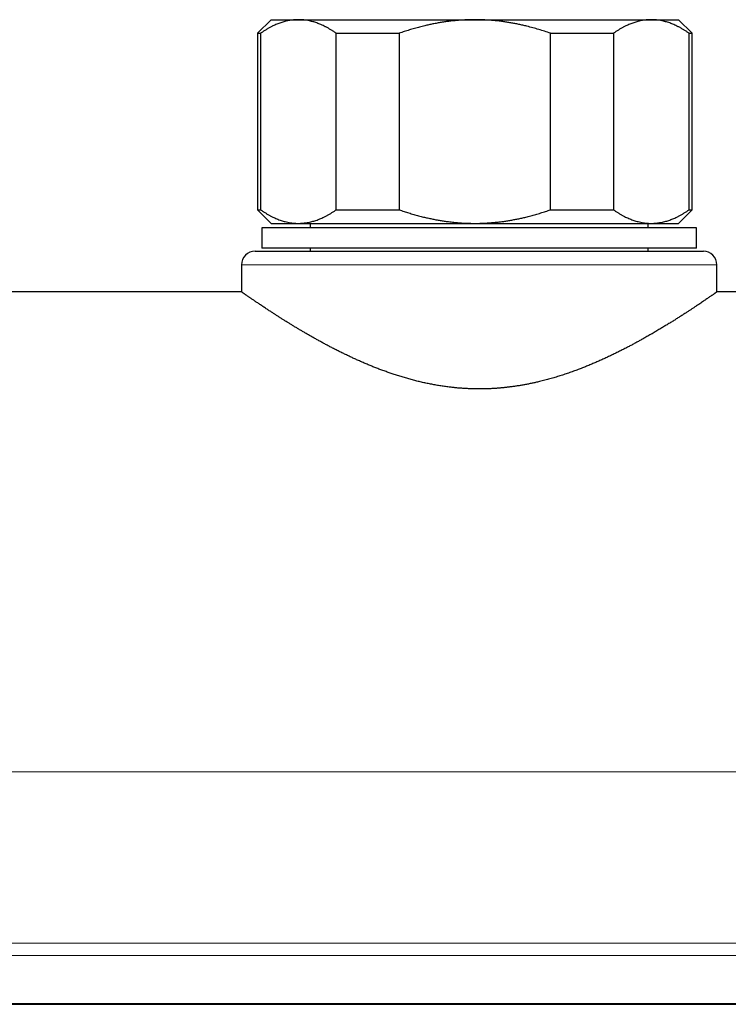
# Model space of a CAD drawing. Header units: millimetres. Extents: x 8 to 717, y 12 to 440.
# Tile 111 of 148: x 409 to 461, y 74 to 146. Entities that reach past the tile are written whole.
import ezdxf

# ---------------------------------------------------------------- set-up
doc = ezdxf.new("R2010")
doc.units = ezdxf.units.MM

msp = doc.modelspace()

# ---------------------------------------------------------------- linework, layer by layer
at = {"color": 7, "linetype": 'Continuous', "lineweight": 30}
for p, q in [((427.682, 146.317), (426.682, 145.317)), ((427.682, 146.317), (429.692, 146.317)), ((429.692, 146.317), (442.682, 146.317)), ((442.682, 146.317), (455.673, 146.317)), ((455.673, 146.317), (457.682, 146.317)), ((458.682, 145.317), (457.682, 146.317)), ((426.682, 145.317), (426.682, 132.317)), ((426.682, 145.317), (426.908, 145.317)), ((426.908, 145.317), (426.908, 132.317)), ((432.476, 145.317), (437.114, 145.317)), ((432.476, 132.317), (432.476, 145.317)), ((437.114, 145.317), (437.114, 132.317)), ((448.25, 145.317), (452.889, 145.317)), ((448.25, 132.317), (448.25, 145.317)), ((452.889, 145.317), (452.889, 132.317)), ((458.456, 132.317), (458.456, 145.317)), ((458.456, 145.317), (458.682, 145.317)), ((458.682, 132.317), (458.682, 145.317)), ((426.682, 132.317), (427.682, 131.317)), ((426.682, 132.317), (426.908, 132.317)), ((432.476, 132.317), (437.114, 132.317)), ((448.25, 132.317), (452.889, 132.317)), ((457.682, 131.317), (458.682, 132.317)), ((458.456, 132.317), (458.682, 132.317)), ((427.682, 131.317), (429.692, 131.317)), ((429.692, 131.317), (442.682, 131.317)), ((430.558, 131.317), (430.558, 130.987)), ((442.682, 131.317), (455.673, 131.317)), ((455.452, 130.987), (455.452, 131.317)), ((455.673, 131.317), (457.682, 131.317)), ((427.005, 130.987), (427.005, 129.487)), ((459.005, 130.987), (427.005, 130.987)), ((459.005, 129.487), (459.005, 130.987)), ((426.505, 129.27), (459.505, 129.27)), ((459.005, 129.487), (427.005, 129.487)), ((430.558, 129.487), (430.558, 129.27)), ((455.452, 129.27), (455.452, 129.487)), ((425.505, 128.27), (425.505, 126.269)), ((460.505, 126.27), (460.505, 128.27)), ((425.506, 126.27), (310.505, 126.27)), ((466.505, 126.27), (460.505, 126.27))]:
    msp.add_line(p, q, dxfattribs=at)
at = {"color": 252, "linetype": 'Continuous', "lineweight": 0}
for p, q in [((460.505, 128.27), (425.505, 128.27)), ((400.717, 90.925), (451.408, 90.925)), ((458.102, 90.925), (451.408, 90.925)), ((458.102, 90.925), (466.505, 90.925))]:
    msp.add_line(p, q, dxfattribs=at)
at = {"color": 252, "linetype": 'Continuous', "lineweight": 0, "flags": 128}
for points in [[(400.718, 78.306), (401.53, 78.306), (420.222, 78.306), (438.914, 78.306), (460.987, 78.306), (466.505, 78.306)], [(400.717, 77.4), (403.011, 77.4), (411.13, 77.4), (455.43, 77.4), (466.505, 77.4)], [(400.717, 73.876), (403.132, 73.876), (411.131, 73.876), (455.43, 73.876), (466.505, 73.876)]]:
    msp.add_lwpolyline(points, dxfattribs=at)
at = {"color": 7, "linetype": 'Continuous', "lineweight": 30}
for centre, start, end in [((426.505, 128.27), 90, 180), ((459.505, 128.27), 0, 90)]:
    msp.add_arc(centre, 1, start, end, dxfattribs=at)
for points, knots in [([(429.692, 146.317), (429.66, 146.317), (429.567, 146.316), (429.415, 146.308), (429.235, 146.291), (429.056, 146.265), (428.877, 146.23), (428.707, 146.19), (428.548, 146.145), (428.399, 146.097), (428.251, 146.044), (428.104, 145.986), (427.959, 145.923), (427.801, 145.849), (427.631, 145.762), (427.449, 145.662), (427.267, 145.554), (427.087, 145.44), (426.968, 145.358), (426.908, 145.317)], [0, 0, 0, 0, 0.034083, 0.097391, 0.160725, 0.224069, 0.287405, 0.350714, 0.403934, 0.457159, 0.510379, 0.562664, 0.614953, 0.667239, 0.733776, 0.800332, 0.866897, 0.933458, 1, 1, 1, 1]), ([(432.476, 145.317), (432.417, 145.357), (432.299, 145.438), (432.121, 145.551), (431.943, 145.657), (431.763, 145.757), (431.592, 145.844), (431.43, 145.921), (431.277, 145.987), (431.124, 146.047), (430.971, 146.101), (430.819, 146.15), (430.652, 146.196), (430.472, 146.238), (430.277, 146.273), (430.082, 146.298), (429.887, 146.314), (429.757, 146.316), (429.692, 146.317)], [0, 0, 0, 0, 0.0656167, 0.1312516, 0.1968903, 0.2625206, 0.3281335, 0.3831583, 0.4381873, 0.4932116, 0.5476246, 0.6020424, 0.656455, 0.7251424, 0.7938638, 0.8625954, 0.9313145, 1, 1, 1, 1]), ([(442.682, 146.317), (442.558, 146.316), (442.31, 146.314), (441.938, 146.3), (441.567, 146.277), (441.196, 146.245), (440.846, 146.206), (440.516, 146.163), (440.207, 146.115), (439.9, 146.062), (439.597, 146.004), (439.296, 145.941), (438.969, 145.866), (438.616, 145.777), (438.237, 145.674), (437.86, 145.562), (437.486, 145.444), (437.238, 145.36), (437.114, 145.317)], [0, 0, 0, 0, 0.065449, 0.130926, 0.196415, 0.261894, 0.327345, 0.382403, 0.437466, 0.492525, 0.54654, 0.60056, 0.654576, 0.723644, 0.792733, 0.861832, 0.930927, 1, 1, 1, 1]), ([(448.25, 145.317), (448.107, 145.366), (447.822, 145.463), (447.39, 145.597), (446.956, 145.722), (446.566, 145.824), (446.223, 145.906), (445.927, 145.971), (445.631, 146.031), (445.335, 146.085), (445.039, 146.134), (444.716, 146.181), (444.367, 146.224), (443.992, 146.262), (443.615, 146.29), (443.238, 146.308), (442.927, 146.316), (442.742, 146.317), (442.682, 146.317)], [0, 0, 0, 0, 0.079536, 0.159092, 0.238644, 0.318175, 0.371508, 0.424845, 0.478178, 0.530957, 0.58374, 0.636519, 0.702911, 0.769333, 0.835765, 0.902185, 0.968576, 1, 1, 1, 1]), ([(455.673, 146.317), (455.64, 146.317), (455.548, 146.316), (455.396, 146.308), (455.216, 146.291), (455.037, 146.265), (454.857, 146.23), (454.688, 146.19), (454.529, 146.145), (454.38, 146.097), (454.232, 146.044), (454.085, 145.986), (453.94, 145.923), (453.782, 145.849), (453.612, 145.762), (453.429, 145.662), (453.248, 145.554), (453.068, 145.44), (452.948, 145.358), (452.889, 145.317)], [0, 0, 0, 0, 0.034083, 0.097391, 0.160725, 0.224069, 0.287405, 0.350714, 0.403934, 0.457159, 0.510379, 0.562664, 0.614953, 0.667239, 0.733776, 0.800332, 0.866897, 0.933458, 1, 1, 1, 1]), ([(458.456, 145.317), (458.398, 145.357), (458.28, 145.438), (458.102, 145.551), (457.924, 145.657), (457.744, 145.757), (457.573, 145.844), (457.411, 145.921), (457.258, 145.987), (457.105, 146.047), (456.952, 146.101), (456.8, 146.15), (456.633, 146.196), (456.452, 146.238), (456.258, 146.273), (456.063, 146.298), (455.868, 146.314), (455.738, 146.316), (455.673, 146.317)], [0, 0, 0, 0, 0.065617, 0.131252, 0.19689, 0.262521, 0.328134, 0.383158, 0.438187, 0.493212, 0.547625, 0.602042, 0.656455, 0.725142, 0.793864, 0.862595, 0.931314, 1, 1, 1, 1]), ([(426.908, 132.317), (426.967, 132.277), (427.084, 132.196), (427.262, 132.084), (427.441, 131.977), (427.621, 131.877), (427.792, 131.79), (427.954, 131.714), (428.107, 131.648), (428.259, 131.587), (428.412, 131.533), (428.565, 131.485), (428.732, 131.438), (428.912, 131.396), (429.107, 131.361), (429.301, 131.336), (429.497, 131.32), (429.627, 131.318), (429.692, 131.317)], [0, 0, 0, 0, 0.065617, 0.131252, 0.19689, 0.262521, 0.328134, 0.383158, 0.438187, 0.493212, 0.547625, 0.602042, 0.656455, 0.725142, 0.793864, 0.862595, 0.931314, 1, 1, 1, 1]), ([(429.692, 131.317), (429.724, 131.317), (429.816, 131.318), (429.969, 131.326), (430.148, 131.344), (430.328, 131.37), (430.507, 131.404), (430.676, 131.445), (430.836, 131.49), (430.985, 131.538), (431.133, 131.591), (431.28, 131.649), (431.425, 131.712), (431.583, 131.785), (431.753, 131.872), (431.935, 131.973), (432.116, 132.08), (432.297, 132.195), (432.416, 132.276), (432.476, 132.317)], [0, 0, 0, 0, 0.034083, 0.097391, 0.160725, 0.224069, 0.287405, 0.350714, 0.403934, 0.457159, 0.510379, 0.562664, 0.614953, 0.667239, 0.733776, 0.800332, 0.866897, 0.933458, 1, 1, 1, 1]), ([(437.114, 132.317), (437.232, 132.277), (437.467, 132.196), (437.823, 132.084), (438.18, 131.977), (438.54, 131.877), (438.882, 131.79), (439.206, 131.714), (439.512, 131.648), (439.817, 131.587), (440.123, 131.533), (440.428, 131.485), (440.762, 131.438), (441.123, 131.396), (441.512, 131.361), (441.901, 131.336), (442.292, 131.32), (442.552, 131.318), (442.682, 131.317)], [0, 0, 0, 0, 0.065617, 0.131252, 0.19689, 0.262521, 0.328134, 0.383158, 0.438187, 0.493212, 0.547625, 0.602042, 0.656455, 0.725142, 0.793864, 0.862595, 0.931314, 1, 1, 1, 1]), ([(442.682, 131.317), (442.742, 131.317), (442.922, 131.318), (443.222, 131.326), (443.582, 131.343), (443.942, 131.369), (444.301, 131.403), (444.641, 131.443), (444.96, 131.488), (445.26, 131.536), (445.557, 131.589), (445.851, 131.647), (446.142, 131.71), (446.458, 131.784), (446.8, 131.871), (447.166, 131.972), (447.529, 132.08), (447.891, 132.194), (448.13, 132.276), (448.25, 132.317)], [0, 0, 0, 0, 0.031424, 0.094899, 0.158401, 0.221913, 0.285416, 0.348893, 0.402256, 0.455625, 0.508989, 0.561409, 0.613834, 0.666254, 0.732989, 0.799742, 0.866504, 0.933261, 1, 1, 1, 1]), ([(452.889, 132.317), (452.948, 132.277), (453.065, 132.196), (453.243, 132.084), (453.422, 131.977), (453.601, 131.877), (453.772, 131.79), (453.934, 131.714), (454.087, 131.648), (454.24, 131.587), (454.393, 131.533), (454.546, 131.485), (454.712, 131.438), (454.893, 131.396), (455.087, 131.361), (455.282, 131.336), (455.477, 131.32), (455.608, 131.318), (455.673, 131.317)], [0, 0, 0, 0, 0.065617, 0.131252, 0.19689, 0.262521, 0.328134, 0.383158, 0.438187, 0.493212, 0.547625, 0.602042, 0.656455, 0.725142, 0.793864, 0.862595, 0.931314, 1, 1, 1, 1]), ([(455.673, 131.317), (455.705, 131.317), (455.797, 131.318), (455.949, 131.326), (456.129, 131.344), (456.309, 131.37), (456.488, 131.404), (456.657, 131.445), (456.816, 131.49), (456.966, 131.538), (457.114, 131.591), (457.26, 131.649), (457.406, 131.712), (457.563, 131.785), (457.734, 131.872), (457.916, 131.973), (458.097, 132.08), (458.278, 132.195), (458.397, 132.276), (458.456, 132.317)], [0, 0, 0, 0, 0.034083, 0.097391, 0.160725, 0.224069, 0.287405, 0.350714, 0.403934, 0.457159, 0.510379, 0.562664, 0.614953, 0.667239, 0.733776, 0.800332, 0.866897, 0.933458, 1, 1, 1, 1]), ([(460.505, 126.27), (460.504, 126.269), (460.504, 126.269), (460.498, 126.265), (460.486, 126.256), (460.465, 126.242), (460.432, 126.219), (460.389, 126.189), (460.343, 126.157), (460.295, 126.123), (460.248, 126.091), (460.197, 126.055), (460.141, 126.017), (460.081, 125.975), (460.008, 125.925), (459.92, 125.864), (459.814, 125.791), (459.7, 125.713), (459.578, 125.63), (459.447, 125.541), (459.309, 125.448), (459.164, 125.35), (459.008, 125.246), (458.843, 125.136), (458.667, 125.02), (458.484, 124.899), (458.289, 124.772), (458.081, 124.637), (457.861, 124.496), (457.632, 124.35), (457.396, 124.201), (457.152, 124.049), (456.901, 123.894), (456.642, 123.735), (456.372, 123.573), (456.092, 123.406), (455.801, 123.235), (455.503, 123.062), (455.222, 122.903), (454.961, 122.756), (454.721, 122.624), (454.478, 122.491), (454.23, 122.359), (453.978, 122.226), (453.723, 122.093), (453.464, 121.961), (453.201, 121.829), (452.934, 121.698), (452.664, 121.568), (452.389, 121.439), (452.107, 121.309), (451.817, 121.179), (451.519, 121.049), (451.216, 120.921), (450.91, 120.794), (450.599, 120.671), (450.274, 120.546), (449.934, 120.42), (449.579, 120.294), (449.22, 120.173), (448.856, 120.056), (448.487, 119.945), (448.115, 119.839), (447.738, 119.739), (447.396, 119.655), (447.091, 119.584), (446.823, 119.526), (446.553, 119.472), (446.281, 119.421), (446.007, 119.373), (445.736, 119.33), (445.468, 119.292), (445.203, 119.258), (444.937, 119.227), (444.669, 119.2), (444.401, 119.177), (444.132, 119.158), (443.862, 119.143), (443.593, 119.132), (443.323, 119.126), (443.053, 119.123), (442.782, 119.124), (442.506, 119.13), (442.224, 119.14), (441.936, 119.155), (441.649, 119.174), (441.362, 119.198), (441.075, 119.227), (440.769, 119.262), (440.444, 119.305), (440.1, 119.357), (439.758, 119.415), (439.418, 119.479), (439.081, 119.548), (438.747, 119.623), (438.415, 119.703), (438.082, 119.789), (437.747, 119.881), (437.411, 119.978), (437.079, 120.08), (436.756, 120.184), (436.444, 120.29), (436.142, 120.396), (435.842, 120.506), (435.546, 120.618), (435.253, 120.733), (434.963, 120.85), (434.677, 120.969), (434.395, 121.09), (434.117, 121.213), (433.841, 121.337), (433.569, 121.463), (433.296, 121.592), (433.022, 121.724), (432.748, 121.859), (432.478, 121.995), (432.212, 122.132), (431.949, 122.269), (431.693, 122.405), (431.445, 122.539), (431.202, 122.672), (430.964, 122.804), (430.729, 122.936), (430.499, 123.068), (430.272, 123.198), (430.05, 123.328), (429.833, 123.456), (429.619, 123.584), (429.41, 123.71), (429.205, 123.835), (429.002, 123.96), (428.8, 124.085), (428.601, 124.209), (428.406, 124.332), (428.217, 124.452), (428.033, 124.57), (427.842, 124.693), (427.648, 124.82), (427.471, 124.935), (427.323, 125.033), (427.199, 125.115), (427.079, 125.194), (426.963, 125.271), (426.852, 125.346), (426.744, 125.419), (426.64, 125.489), (426.54, 125.556), (426.444, 125.622), (426.35, 125.686), (426.26, 125.747), (426.174, 125.806), (426.093, 125.861), (426.017, 125.914), (425.948, 125.962), (425.884, 126.006), (425.826, 126.046), (425.772, 126.083), (425.724, 126.117), (425.68, 126.148), (425.641, 126.175), (425.606, 126.199), (425.577, 126.219), (425.553, 126.236), (425.533, 126.25), (425.519, 126.26), (425.509, 126.267), (425.505, 126.27), (425.505, 126.269), (425.506, 126.269)], [0, 0, 0, 0, 0.004379, 0.009164, 0.013948, 0.021101, 0.028254, 0.03543, 0.042606, 0.047633, 0.052661, 0.057687, 0.062732, 0.067776, 0.07282, 0.079839, 0.086858, 0.093896, 0.100934, 0.107953, 0.114972, 0.122008, 0.129044, 0.136362, 0.143679, 0.151014, 0.158349, 0.166173, 0.173997, 0.18184, 0.189684, 0.197507, 0.205331, 0.213172, 0.221013, 0.229133, 0.237254, 0.245392, 0.25353, 0.259664, 0.265798, 0.271931, 0.278081, 0.284232, 0.290382, 0.296515, 0.302649, 0.308783, 0.314933, 0.321084, 0.327235, 0.333649, 0.340063, 0.346477, 0.352913, 0.359349, 0.365785, 0.372854, 0.379922, 0.387006, 0.394091, 0.401159, 0.408228, 0.415317, 0.422405, 0.427319, 0.432234, 0.437149, 0.442081, 0.447014, 0.451946, 0.456659, 0.461373, 0.466086, 0.470818, 0.475551, 0.480282, 0.484996, 0.48971, 0.494424, 0.499157, 0.503891, 0.508625, 0.513663, 0.518702, 0.52374, 0.528802, 0.533864, 0.538926, 0.545073, 0.55122, 0.557384, 0.563547, 0.569694, 0.575841, 0.582002, 0.588163, 0.594563, 0.600963, 0.607377, 0.613791, 0.619807, 0.625824, 0.63184, 0.637877, 0.643915, 0.649952, 0.655968, 0.661984, 0.667999, 0.674032, 0.680066, 0.686099, 0.692426, 0.698753, 0.70508, 0.711426, 0.717771, 0.724117, 0.730256, 0.736397, 0.742536, 0.748693, 0.754849, 0.761006, 0.767145, 0.773286, 0.779426, 0.785583, 0.791741, 0.797899, 0.80433, 0.810761, 0.817191, 0.823645, 0.830099, 0.836552, 0.844271, 0.851989, 0.857148, 0.862307, 0.867466, 0.872611, 0.877757, 0.882903, 0.888064, 0.893225, 0.898386, 0.903775, 0.909164, 0.914553, 0.919961, 0.92537, 0.930779, 0.935925, 0.941072, 0.946218, 0.951382, 0.956547, 0.961712, 0.966858, 0.972005, 0.977151, 0.982317, 0.987483, 0.992649, 0.998116, 1, 1, 1, 1]), ([(400.717, 73.805), (400.734, 73.805), (400.877, 73.806), (401.203, 73.805), (401.947, 73.805), (423.734, 73.805), (445.337, 73.805), (466.505, 73.805)], [0, 0, 0, 0, 0.000769, 0.006495, 0.014892, 0.034701, 1, 1, 1, 1])]:
    msp.add_open_spline(points, degree=3, knots=knots, dxfattribs=at)

doc.saveas('drawing.dxf')
